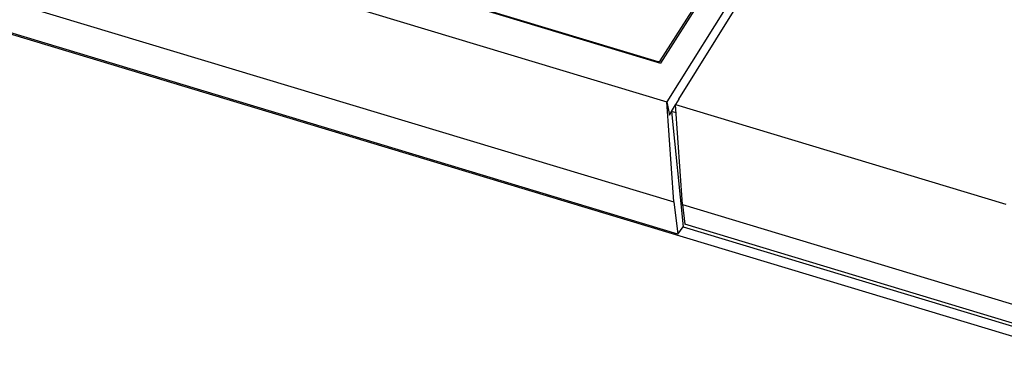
# Model space of a CAD drawing. Extents: x 0 to 594, y 0 to 420.
# Tile 15 of 28: x 505.94 to 526.81, y 127.16 to 134.36. Entities that reach past the tile are written whole.
import ezdxf

# ---------------------------------------------------------------- set-up
doc = ezdxf.new("R2010")
doc.units = 0
doc.header["$LTSCALE"] = 32.67
doc.layers.get('0').update_dxf_attribs({"linetype": 'CONTINUOUS'})

msp = doc.modelspace()

# ---------------------------------------------------------------- linework, layer by layer
at = {"color": 7, "linetype": 'CONTINUOUS'}
for p, q in [((496.27, 140.47), (519.528, 133.445)), ((495.686, 139.864), (519.664, 132.621)), ((495.623, 137.804), (519.809, 130.499)), ((520.863, 135.549), (519.528, 133.445)), ((505.724, 134.072), (528.601, 127.162)), ((519.892, 129.815), (505.737, 134.09)), ((519.809, 130.499), (519.664, 132.621)), ((519.664, 132.621), (519.717, 132.343)), ((519.761, 132.42), (519.846, 132.557)), ((519.912, 132.68), (519.845, 132.566)), ((519.991, 130.444), (519.845, 132.566)), ((519.845, 132.566), (526.848, 130.451)), ((519.717, 132.343), (519.762, 132.42)), ((519.762, 132.42), (520.004, 129.974)), ((519.858, 132.391), (519.762, 132.42)), ((519.809, 130.499), (519.892, 129.815)), ((519.991, 130.444), (520.042, 130.026)), ((519.991, 130.444), (528.603, 127.843)), ((528.61, 127.438), (520.042, 130.026)), ((519.892, 129.815), (520.004, 129.974)), ((520.004, 129.974), (528.726, 127.34))]:
    msp.add_line(p, q, dxfattribs=at)
at = {"color": 9, "linetype": 'CONTINUOUS'}
for p, q in [((496.336, 140.464), (519.467, 133.477)), ((519.467, 133.477), (519.462, 133.466)), ((519.507, 133.481), (519.52, 133.493))]:
    msp.add_line(p, q, dxfattribs=at)
at = {"color": 7, "linetype": 'CONTINUOUS'}
for points in [[(525.814, 141.357), (524.28, 139.454), (522.739, 137.358), (521.197, 135.077), (519.661, 132.622)], [(522.227, 136.3), (521.067, 134.539), (519.911, 132.68)]]:
    msp.add_lwpolyline(points, dxfattribs=at)
at = {"color": 9, "linetype": 'CONTINUOUS'}
for points in [[(519.52, 133.493), (520.823, 135.541), (522.13, 137.462), (523.436, 139.25), (524.739, 140.901)], [(519.467, 133.477), (519.487, 133.475), (519.507, 133.481)], [(519.52, 133.493), (519.539, 133.484), (519.547, 133.476)]]:
    msp.add_lwpolyline(points, dxfattribs=at)

doc.saveas('drawing.dxf')
